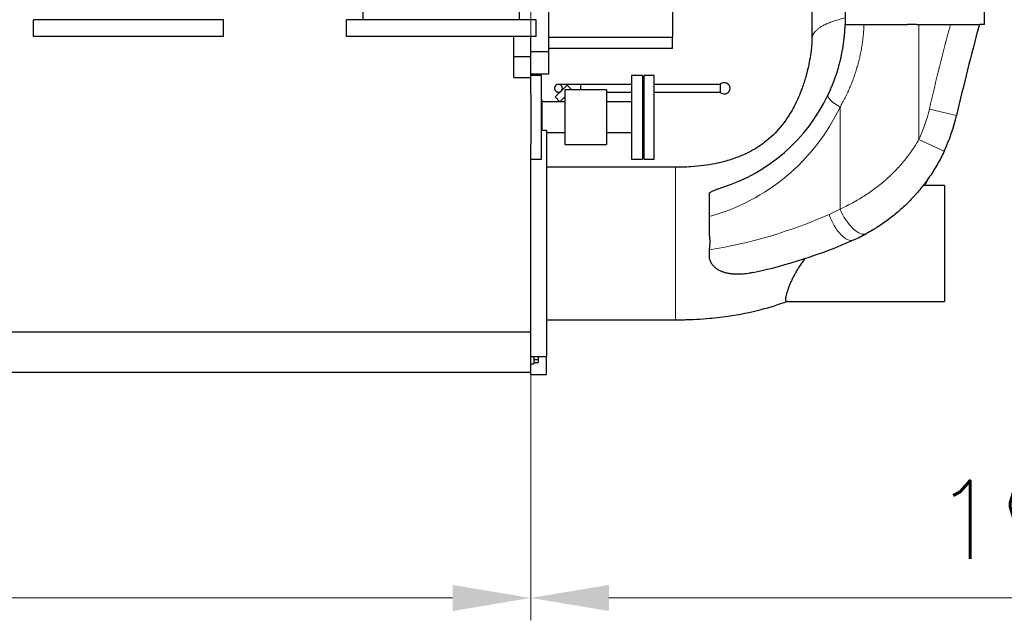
# Model space of a CAD drawing. Header units: inches. Extents: x 0 to 23760, y -13 to 16800.
# Tile 179 of 209: x 18844 to 20607, y 10676 to 11752. Entities that reach past the tile are written whole.
import ezdxf

# ---------------------------------------------------------------- set-up
doc = ezdxf.new("R2010")
doc.units = ezdxf.units.IN
doc.layers.add('254', color=7, linetype='Continuous', true_color=0xffffff)
doc.styles.add('latin_extended', font='simplex.shx')
doc.dimstyles.get("Standard").update_dxf_attribs({"dimtxt": 0.18, "dimasz": 0.18, "dimexe": 0.18, "dimexo": 0.0625, "dimgap": 0.09, "dimtad": 0, "dimtih": 1, "dimtoh": 1, "dimdec": 4, "dimzin": 0, "dimdsep": 46, "dimtxsty": 'Standard', "dimcen": 0.09, "dimadec": 0, "dimazin": 0, "dimtfac": 1, "dimtdec": 4, "dimtofl": 0, "dimtmove": 0, "dimatfit": 3, "dimfxl": 1, "dimtolj": 1, "dimtzin": 0, "dimarcsym": 0})

# ---------------------------------------------------------------- blocks, each defined once
blk = doc.blocks.new('_U11')
at = {"layer": '254', "color": 3, "linetype": 'Continuous', "lineweight": 13, "transparency": 16777216}
for p, q in [((19758.7, 12416), (19758.7, 10676.5)), ((15608.7, 12166), (15608.7, 10676.5)), ((15748.7, 10716.5), (19618.7, 10716.5))]:
    blk.add_line(p, q, dxfattribs=at)
at = {"layer": '254', "color": 3, "transparency": 16777216}
for points in [[(15748.7, 10739.8), (15748.7, 10693.1), (15608.7, 10716.5)], [(19618.7, 10693.1), (19618.7, 10739.8), (19758.7, 10716.5)]]:
    blk.add_solid(points, dxfattribs=at)
at = {"layer": 'Defpoints', "color": 0, "transparency": 16777216}
for p in [(19758.7, 12456), (15608.7, 12206), (19758.7, 10716.5)]:
    blk.add_point(p, dxfattribs=at)
at = {"layer": '254', "color": 2, "lineweight": 13, "transparency": 16777216, "insert": (17450.4, 10926.5), "char_height": 140, "attachment_point": 1, "style": 'latin_extended'}
blk.add_mtext('\\A1;4150', dxfattribs=at)
blk = doc.blocks.new('_U12')
at = {"layer": '254', "color": 3, "linetype": 'Continuous', "lineweight": 13, "transparency": 16777216}
for p, q in [((21666.7, 13714), (21666.7, 10676.5)), ((19758.7, 12416), (19758.7, 10676.5)), ((19898.7, 10716.5), (21526.7, 10716.5))]:
    blk.add_line(p, q, dxfattribs=at)
at = {"layer": '254', "color": 3, "transparency": 16777216}
for points in [[(19898.7, 10739.8), (19898.7, 10693.1), (19758.7, 10716.5)], [(21526.7, 10693.1), (21526.7, 10739.8), (21666.7, 10716.5)]]:
    blk.add_solid(points, dxfattribs=at)
at = {"layer": 'Defpoints', "color": 0, "transparency": 16777216}
for p in [(21666.7, 13754), (19758.7, 12456), (21666.7, 10716.5)]:
    blk.add_point(p, dxfattribs=at)
at = {"layer": '254', "color": 2, "lineweight": 13, "transparency": 16777216, "insert": (20479.4, 10926.5), "char_height": 140, "attachment_point": 1, "style": 'latin_extended'}
blk.add_mtext('\\A1;1908', dxfattribs=at)

msp = doc.modelspace()

# ---------------------------------------------------------------- linework, layer by layer
at = {"layer": '254', "color": 2, "linetype": 'Continuous', "lineweight": 25}
for p, q in [((19790.717, 11956.977), (19790.717, 11693.977)), ((20012.717, 11917.977), (20012.717, 11719.933)), ((19458.717, 11751.677), (19458.717, 11781.677)), ((19738.717, 11751.677), (19738.717, 11781.677)), ((20321.53, 11765.152), (20321.53, 11742.956)), ((20571.53, 11742.956), (20571.53, 11765.152)), ((19208.717, 11751.677), (18868.717, 11751.677)), ((18868.717, 11721.677), (18868.717, 11751.677)), ((19208.717, 11721.677), (19208.717, 11751.677)), ((19768.717, 11751.677), (19428.717, 11751.677)), ((19428.717, 11721.677), (19428.717, 11751.677)), ((19738.717, 11751.677), (19458.717, 11751.677)), ((19768.717, 11721.677), (19768.717, 11751.677)), ((20321.53, 11742.956), (20321.839, 11742.956)), ((20355.492, 11742.956), (20433.551, 11742.956)), ((20449.27, 11742.956), (20433.551, 11742.956)), ((20449.27, 11742.956), (20453.717, 11742.956)), ((20453.717, 11742.956), (20510.239, 11742.956)), ((20571.53, 11742.956), (20562.009, 11742.956)), ((19208.717, 11721.677), (18868.717, 11721.677)), ((19768.717, 11721.677), (19428.717, 11721.677)), ((19728.717, 11685.777), (19728.717, 11721.679)), ((19758.717, 11685.777), (19758.717, 11721.681)), ((20012.717, 11719.933), (19790.717, 11719.933)), ((20012.717, 11699.977), (20012.717, 11719.933)), ((19790.717, 11693.977), (19758.717, 11693.977)), ((20012.717, 11699.977), (19790.717, 11699.977)), ((19790.717, 11693.977), (19790.717, 11653.977)), ((19728.717, 11648.335), (19728.717, 11685.777)), ((19728.717, 11685.777), (19758.717, 11685.777)), ((19758.717, 11648.335), (19758.717, 11685.777)), ((19790.717, 11653.977), (19758.717, 11653.977)), ((19728.717, 11648.335), (19758.717, 11648.335)), ((19778.217, 11651.977), (19758.717, 11651.977)), ((19758.717, 11618.999), (19758.717, 11648.335)), ((19778.217, 11630.01), (19778.217, 11651.977)), ((19958.717, 11651.977), (19939.217, 11651.977)), ((19939.217, 11651.977), (19939.217, 11501.977)), ((19958.717, 11651.977), (19958.717, 11501.977)), ((19979.717, 11651.977), (19961.717, 11651.977)), ((19961.717, 11501.977), (19961.717, 11651.977)), ((19979.717, 11501.977), (19979.717, 11651.977)), ((20098.76, 11621.585), (20098.76, 11636.263)), ((19758.717, 11618.999), (19758.717, 11528.692)), ((19778.217, 11501.977), (19778.217, 11630.01)), ((19823.872, 11634.536), (19802.658, 11613.322)), ((19813.354, 11624.018), (19813.265, 11623.929)), ((19894.717, 11625.977), (19819.717, 11625.977)), ((19819.717, 11625.977), (19819.717, 11527.977)), ((19823.872, 11634.536), (19832.357, 11626.05)), ((19832.43, 11625.977), (19832.357, 11626.05)), ((19894.717, 11625.977), (19894.717, 11527.977)), ((19778.717, 11608.977), (19778.217, 11608.977)), ((19778.717, 11608.977), (19778.717, 11595.823)), ((19819.717, 11604.477), (19778.717, 11604.477)), ((19802.658, 11613.322), (19811.144, 11604.837)), ((19811.504, 11604.477), (19811.144, 11604.837)), ((19939.217, 11604.477), (19894.717, 11604.477)), ((19778.717, 11595.823), (19778.717, 11553.477)), ((19786.717, 11553.477), (19778.217, 11553.477)), ((19786.717, 11553.477), (19786.717, 11148.477)), ((19786.717, 11549.477), (19819.717, 11549.477)), ((19894.717, 11549.477), (19939.217, 11549.477)), ((19758.717, 11193.041), (19758.717, 11528.692)), ((19819.717, 11527.977), (19894.717, 11527.977)), ((19758.717, 11501.977), (19778.217, 11501.977)), ((19939.217, 11501.977), (19958.717, 11501.977)), ((19961.717, 11501.977), (19979.717, 11501.977)), ((20499.717, 11454.977), (20460.796, 11454.977)), ((20499.717, 11454.977), (20499.717, 11246.977)), ((20078.717, 11367.166), (20078.717, 11399.416)), ((20078.717, 11339.781), (20078.717, 11340.657)), ((20216.893, 11246.977), (20499.717, 11246.977)), ((15568.717, 11193.041), (19758.717, 11193.041)), ((19758.717, 11120.977), (19758.717, 11193.041)), ((19758.717, 11148.477), (19786.717, 11148.477)), ((19764.217, 11148.478), (19764.217, 11135.477)), ((19764.217, 11143.502), (19772.217, 11143.502)), ((19772.217, 11148.477), (19772.217, 11143.502)), ((19772.217, 11143.502), (19772.217, 11138.027)), ((19786.717, 11116.477), (19786.717, 11148.482)), ((19758.717, 11135.477), (19764.217, 11135.477)), ((19764.217, 11138.027), (19772.217, 11138.027)), ((15568.717, 11120.977), (19758.717, 11120.977)), ((19758.717, 11116.477), (19758.717, 11120.977)), ((19758.717, 11116.477), (19786.717, 11116.477))]:
    msp.add_line(p, q, dxfattribs=at)
at = {"layer": '254', "color": 110, "linetype": 'Continuous', "lineweight": 13}
for p, q in [((20453.717, 11742.956), (20453.717, 11537.44)), ((19832.357, 11626.05), (19832.284, 11625.977)), ((19819.717, 11613.411), (19811.144, 11604.837)), ((19778.717, 11595.823), (19778.217, 11595.823)), ((20312.54, 11412.693), (20312.54, 11595.021)), ((20521.223, 11580.458), (20472.519, 11591.768)), ((20498.993, 11516.225), (20453.717, 11537.44))]:
    msp.add_line(p, q, dxfattribs=at)
for centre, radius, start, end in [((25122.725, 10511.889), 4773.945, 165.056163, 166.926395), ((19981.26, 11753.472), 367.224, 285.390023, 334.438246), ((20205.366, 11653.806), 274.261, 334.894173, 346.926395), ((20181.837, 11653.806), 274.261, 293.890527, 298.461359), ((19943.457, 12191.98), 862.866, 279.01865, 293.890527)]:
    msp.add_arc(centre, radius, start, end, dxfattribs=at)
at = {"layer": '254', "color": 2, "linetype": 'Continuous', "lineweight": 25}
for centre, radius, start, end in [((25122.725, 10511.889), 4723.945, 164.894244, 166.926395), ((20105.553, 11628.924), 10, 0.056477, 132.789101), ((20105.553, 11628.924), 10, 227.210899, 270), ((20105.553, 11628.924), 10, 270, 0.056477), ((20004.789, 11753.472), 317.224, 287.613953, 334.438246), ((20205.366, 11653.806), 324.261, 334.894173, 346.926395), ((19966.987, 12191.98), 912.866, 281.969709, 293.890527), ((20205.366, 11653.806), 324.261, 293.890527, 298.461359)]:
    msp.add_arc(centre, radius, start, end, dxfattribs=at)
at = {"layer": '254', "color": 110, "linetype": 'Continuous', "lineweight": 13}
for centre, major_axis, ratio, start_param, end_param in [((20336.07, 11595.021), (-45.106, 21.574), 0.22426304, 0, 1.13235646), ((20336.07, 11412.693), (23.828, -43.957), 0.42452591, 4.48619885, 6.28318531), ((20316.439, 11403.044), (-20.25, 45.716), 0.43830234, 1.37903959, 3.14159265)]:
    msp.add_ellipse(centre, major_axis=major_axis, ratio=ratio, start_param=start_param, end_param=end_param, dxfattribs=at)
at = {"layer": '254', "color": 2, "linetype": 'Continuous', "lineweight": 25}
for points, degree, knots in [([(20262.217, 11833.512), (20262.217, 11816.46), (20262.217, 11788.535), (20262.217, 11757.771), (20262.217, 11741.732), (20262.216, 11733.41), (20262.217, 11725.374), (20262.217, 11719.662), (20262.217, 11717.107)], 3, [0, 0, 0, 0, 0.43945529, 0.71968137, 0.79286874, 0.85281234, 0.93413654, 1, 1, 1, 1]), ([(20290.964, 11616.595), (20292.122, 11619.017), (20293.25, 11621.455), (20295.445, 11626.359), (20296.511, 11628.825), (20298.582, 11633.787), (20299.586, 11636.283), (20301.532, 11641.302), (20302.474, 11643.825), (20304.294, 11648.9), (20306.051, 11654.003), (20308.497, 11661.739), (20310.749, 11669.556), (20312.807, 11677.454), (20314.667, 11685.431), (20316.327, 11693.488), (20317.299, 11698.913), (20317.863, 11702.32), (20317.974, 11703.003), (20318.137, 11704.027), (20318.19, 11704.369), (20318.297, 11705.053), (20318.56, 11706.762), (20318.809, 11708.474), (20319.38, 11712.587), (20319.725, 11715.334), (20320.111, 11718.775), (20320.186, 11719.463), (20320.331, 11720.841), (20320.402, 11721.53), (20320.607, 11723.598), (20320.734, 11724.978), (20321.089, 11729.119), (20321.491, 11734.646), (20321.747, 11740.184), (20321.839, 11742.956)], 3, [0, 0, 0, 0, 0.0625, 0.0625, 0.125, 0.125, 0.1875, 0.1875, 0.25, 0.25, 0.3125, 0.375, 0.4375, 0.5, 0.5625, 0.625, 0.6875, 0.6875, 0.703125, 0.703125, 0.7109375, 0.7109375, 0.71875, 0.75, 0.75, 0.8125, 0.8125, 0.828125, 0.828125, 0.84375, 0.84375, 0.875, 0.875, 0.9375, 1, 1, 1, 1]), ([(20321.839, 11742.956), (20321.839, 11742.956), (20321.89, 11742.956), (20322.089, 11742.956), (20322.238, 11742.956), (20322.634, 11742.956), (20322.88, 11742.956), (20323.47, 11742.956), (20323.813, 11742.956), (20324.305, 11742.956), (20324.407, 11742.956), (20324.564, 11742.956), (20324.617, 11742.956), (20324.725, 11742.956), (20324.998, 11742.956), (20325.289, 11742.956), (20326.02, 11742.956), (20326.551, 11742.956), (20327.699, 11742.956), (20328.316, 11742.956), (20329.637, 11742.956), (20330.341, 11742.956), (20331.462, 11742.956), (20331.847, 11742.956), (20332.342, 11742.956), (20332.441, 11742.956), (20332.642, 11742.956), (20332.743, 11742.956), (20333.048, 11742.956), (20333.254, 11742.956), (20334.292, 11742.956), (20335.157, 11742.956), (20336.952, 11742.956), (20338.812, 11742.956), (20340.804, 11742.956), (20342.862, 11742.956), (20343.924, 11742.956), (20345.157, 11742.956), (20345.295, 11742.956), (20345.571, 11742.956), (20345.985, 11742.956), (20346.961, 11742.956), (20347.809, 11742.956), (20349.522, 11742.956), (20350.686, 11742.956), (20353.056, 11742.956), (20354.263, 11742.956), (20355.492, 11742.956)], 3, [0, 0, 0, 0, 0.0625, 0.0625, 0.125, 0.125, 0.1875, 0.1875, 0.25, 0.25, 0.265625, 0.265625, 0.2734375, 0.2734375, 0.28125, 0.3125, 0.3125, 0.375, 0.375, 0.4375, 0.4375, 0.5, 0.5, 0.53125, 0.53125, 0.5390625, 0.5390625, 0.546875, 0.546875, 0.5625, 0.5625, 0.625, 0.625, 0.6875, 0.75, 0.75, 0.8125, 0.8125, 0.8203125, 0.8203125, 0.828125, 0.84375, 0.875, 0.875, 0.9375, 0.9375, 1, 1, 1, 1]), ([(20510.239, 11742.956), (20511.079, 11742.956), (20512.752, 11742.956), (20515.242, 11742.956), (20517.712, 11742.956), (20520.163, 11742.956), (20522.595, 11742.956), (20524.204, 11742.956), (20525.806, 11742.956), (20526.603, 11742.956), (20527.497, 11742.956), (20527.596, 11742.956), (20527.794, 11742.956), (20527.893, 11742.956), (20528.19, 11742.956), (20528.782, 11742.956), (20529.369, 11742.956), (20530.534, 11742.956), (20532.069, 11742.956), (20534.314, 11742.956), (20536.501, 11742.956), (20538.632, 11742.956), (20540.013, 11742.956), (20541.375, 11742.956), (20542.046, 11742.956), (20542.873, 11742.956), (20543.038, 11742.956), (20543.366, 11742.956), (20543.529, 11742.956), (20544.016, 11742.956), (20544.337, 11742.956), (20545.289, 11742.956), (20546.526, 11742.956), (20548.289, 11742.956), (20549.96, 11742.956), (20551.54, 11742.956), (20553.027, 11742.956), (20553.955, 11742.956), (20554.515, 11742.956), (20554.681, 11742.956), (20554.846, 11742.956), (20554.955, 11742.956), (20555.009, 11742.956), (20555.278, 11742.956), (20555.489, 11742.956), (20556.106, 11742.956), (20556.889, 11742.956), (20557.944, 11742.956), (20558.882, 11742.956), (20559.702, 11742.956), (20560.17, 11742.956), (20560.598, 11742.956), (20560.792, 11742.956), (20561.008, 11742.956), (20561.05, 11742.956), (20561.112, 11742.956), (20561.132, 11742.956), (20561.171, 11742.956), (20561.268, 11742.956), (20561.356, 11742.956), (20561.551, 11742.956), (20561.769, 11742.956), (20561.964, 11742.956), (20562.008, 11742.956), (20562.008, 11742.956)], 3, [0, 0, 0, 0, 0.0312635, 0.06252701, 0.09379051, 0.12505402, 0.15631752, 0.18758102, 0.18758102, 0.21884453, 0.21884453, 0.22275247, 0.22275247, 0.22666041, 0.22666041, 0.23447628, 0.25010803, 0.25010803, 0.28137154, 0.31263504, 0.34389855, 0.37516205, 0.40642555, 0.40642555, 0.43768906, 0.43768906, 0.44550493, 0.44550493, 0.45332081, 0.45332081, 0.46895256, 0.46895256, 0.50021607, 0.53147957, 0.56274307, 0.59400658, 0.62527008, 0.65653359, 0.65653359, 0.66434946, 0.6682574, 0.6682574, 0.67216534, 0.67216534, 0.68779709, 0.68779709, 0.7190606, 0.7503241, 0.7815876, 0.81285111, 0.84411461, 0.84411461, 0.87537812, 0.87537812, 0.88319399, 0.88319399, 0.88710193, 0.88710193, 0.89100987, 0.90664162, 0.90664162, 0.93790512, 0.96916863, 1, 1, 1, 1]), ([(20262.217, 11717.107), (20262.216, 11716.659), (20262.204, 11715.62), (20262.132, 11713.254), (20261.891, 11708.524), (20261.044, 11698.383), (20258.413, 11678.986), (20253.299, 11655.576), (20246.778, 11634.525), (20239.28, 11614.61), (20227.659, 11589.698), (20207.418, 11559.201), (20180.066, 11532.436), (20153.195, 11515.642), (20128.399, 11504.674), (20108.187, 11498.215), (20087.501, 11493.493), (20067.663, 11490.265), (20044.047, 11488.005), (20026.988, 11487.445), (20017.719, 11487.477)], 3, [0, 0, 0, 0, 0.00464862, 0.01043828, 0.02168497, 0.04621547, 0.09668118, 0.18385313, 0.24169727, 0.27554244, 0.35651228, 0.4644943, 0.57006287, 0.65940057, 0.70987212, 0.77790237, 0.82068766, 0.87090865, 0.93008551, 1, 1, 1, 1]), ([(19813.354, 11624.018), (19813.551, 11624.219), (19813.733, 11624.429), (19813.986, 11624.756), (19814.066, 11624.867), (19814.221, 11625.093), (19814.313, 11625.236), (19814.399, 11625.383), (19814.433, 11625.442), (19814.45, 11625.471), (19814.5, 11625.56), (19814.596, 11625.739), (19814.683, 11625.918), (19814.792, 11626.157), (19814.842, 11626.277), (19814.935, 11626.518), (19815, 11626.699), (19815.066, 11626.912), (19815.092, 11627.003), (19815.109, 11627.064), (19815.117, 11627.094), (19815.158, 11627.246), (19815.186, 11627.366), (19815.224, 11627.546), (19815.235, 11627.605), (19815.257, 11627.724), (19815.287, 11627.902), (19815.34, 11628.313), (19815.363, 11628.717), (19815.361, 11629.001), (19815.358, 11629.114), (19815.356, 11629.171), (19815.351, 11629.283), (19815.348, 11629.34), (19815.34, 11629.451), (19815.318, 11629.729), (19815.274, 11630.051), (19815.222, 11630.312), (19815.2, 11630.416), (19815.188, 11630.468), (19815.152, 11630.622), (19815.126, 11630.723), (19815.041, 11631.024), (19814.977, 11631.221), (19814.885, 11631.46), (19814.866, 11631.508), (19814.827, 11631.602), (19814.768, 11631.744), (19814.704, 11631.883), (19814.572, 11632.158), (19814.477, 11632.336), (19814.273, 11632.679), (19814.164, 11632.844), (19813.933, 11633.164), (19813.811, 11633.318), (19813.652, 11633.506), (19813.62, 11633.543), (19813.555, 11633.616), (19813.456, 11633.726), (19813.285, 11633.902), (19813.142, 11634.038), (19813.032, 11634.137), (19812.995, 11634.17), (19812.92, 11634.235), (19812.883, 11634.267), (19812.769, 11634.362), (19812.692, 11634.424), (19812.536, 11634.544), (19812.297, 11634.719), (19812.047, 11634.878), (19811.789, 11635.027), (19811.702, 11635.075), (19811.526, 11635.168), (19811.436, 11635.213), (19810.983, 11635.428), (19810.598, 11635.57), (19810.138, 11635.694), (19810.087, 11635.708), (19809.983, 11635.733), (19809.932, 11635.745), (19809.775, 11635.78), (19809.67, 11635.801), (19809.352, 11635.857), (19809.136, 11635.884), (19808.696, 11635.919), (19808.472, 11635.927), (19808.129, 11635.921), (19808.013, 11635.916), (19807.838, 11635.905), (19807.779, 11635.9), (19807.661, 11635.889), (19807.484, 11635.871), (19807.307, 11635.845), (19807.069, 11635.805), (19806.95, 11635.781), (19806.591, 11635.701), (19806.351, 11635.634), (19806.048, 11635.532), (19805.957, 11635.499), (19805.866, 11635.465), (19805.805, 11635.441), (19805.775, 11635.429), (19805.684, 11635.392), (19805.623, 11635.367), (19805.503, 11635.314), (19805.443, 11635.287), (19805.143, 11635.147), (19804.907, 11635.021), (19804.618, 11634.842), (19804.561, 11634.805), (19804.446, 11634.729), (19804.389, 11634.69), (19804.276, 11634.61), (19804.219, 11634.569), (19804.108, 11634.486), (19803.942, 11634.358), (19803.784, 11634.224), (19803.629, 11634.084), (19803.579, 11634.037), (19803.479, 11633.941), (19803.43, 11633.891), (19803.284, 11633.743), (19803.189, 11633.641), (19803.051, 11633.484), (19803.005, 11633.431), (19802.938, 11633.35), (19802.916, 11633.323), (19802.872, 11633.268), (19802.676, 11633.022), (19802.501, 11632.769), (19802.329, 11632.478), (19802.296, 11632.42), (19802.23, 11632.303), (19802.167, 11632.185), (19802.091, 11632.036), (19802.047, 11631.946), (19802.018, 11631.886), (19802.004, 11631.856), (19801.935, 11631.705), (19801.884, 11631.585), (19801.791, 11631.344), (19801.748, 11631.224), (19801.67, 11630.984), (19801.634, 11630.863), (19801.585, 11630.683), (19801.569, 11630.623), (19801.54, 11630.502), (19801.526, 11630.442), (19801.507, 11630.352), (19801.501, 11630.322), (19801.489, 11630.262), (19801.471, 11630.172), (19801.456, 11630.083), (19801.428, 11629.905), (19801.413, 11629.788), (19801.388, 11629.555), (19801.379, 11629.439), (19801.369, 11629.267), (19801.366, 11629.21), (19801.362, 11629.096), (19801.361, 11629.039), (19801.358, 11628.756), (19801.368, 11628.533), (19801.392, 11628.258), (19801.397, 11628.203), (19801.41, 11628.094), (19801.416, 11628.04), (19801.438, 11627.877), (19801.455, 11627.77), (19801.513, 11627.454), (19801.561, 11627.249), (19801.644, 11626.949), (19801.674, 11626.85), (19801.738, 11626.654), (19801.772, 11626.558), (19801.879, 11626.272), (19802.037, 11625.9), (19802.226, 11625.546), (19802.353, 11625.331), (19802.379, 11625.288), (19802.431, 11625.203), (19802.511, 11625.077), (19802.705, 11624.79), (19802.946, 11624.48), (19803.139, 11624.26), (19803.272, 11624.117), (19803.339, 11624.046), (19803.546, 11623.839), (19803.69, 11623.706), (19803.914, 11623.516), (19804.028, 11623.423), (19804.146, 11623.334), (19804.226, 11623.275), (19804.266, 11623.246), (19804.388, 11623.16), (19804.47, 11623.104), (19804.636, 11622.997), (19804.72, 11622.945), (19804.977, 11622.793), (19805.152, 11622.699), (19805.422, 11622.569), (19805.513, 11622.528), (19805.698, 11622.449), (19805.792, 11622.412), (19806.076, 11622.304), (19806.27, 11622.24), (19806.569, 11622.155), (19806.671, 11622.129), (19806.876, 11622.082), (19806.98, 11622.061), (19807.191, 11622.023), (19807.298, 11622.006), (19807.46, 11621.983), (19807.515, 11621.977), (19807.624, 11621.964), (19807.898, 11621.935), (19808.177, 11621.922), (19808.63, 11621.926), (19808.86, 11621.939), (19809.153, 11621.97), (19809.211, 11621.977), (19809.329, 11621.992), (19809.388, 11622), (19809.507, 11622.018), (19809.567, 11622.028), (19809.686, 11622.05), (19809.746, 11622.062), (19810.046, 11622.125), (19810.286, 11622.189), (19810.586, 11622.286), (19810.646, 11622.307), (19810.766, 11622.349), (19810.946, 11622.416), (19811.185, 11622.517), (19811.365, 11622.602), (19811.455, 11622.646), (19811.485, 11622.661), (19811.545, 11622.691), (19811.575, 11622.706), (19811.664, 11622.752), (19811.723, 11622.784), (19811.84, 11622.85), (19812.132, 11623.018), (19812.47, 11623.248), (19812.768, 11623.486), (19812.849, 11623.553), (19812.903, 11623.598), (19812.929, 11623.621), (19813.062, 11623.735), (19813.165, 11623.831), (19813.265, 11623.929)], 3, [0, 0, 0, 0, 0.015625, 0.015625, 0.0234375, 0.0234375, 0.03125, 0.03320312, 0.03320312, 0.03515625, 0.03515625, 0.0390625, 0.046875, 0.046875, 0.0546875, 0.0546875, 0.0625, 0.06640625, 0.06835937, 0.06835937, 0.0703125, 0.0703125, 0.078125, 0.078125, 0.08203125, 0.08203125, 0.0859375, 0.09375, 0.109375, 0.11328125, 0.11328125, 0.1171875, 0.1171875, 0.12109375, 0.12109375, 0.125, 0.140625, 0.14453125, 0.14453125, 0.1484375, 0.1484375, 0.15625, 0.15625, 0.171875, 0.171875, 0.17578125, 0.17578125, 0.1796875, 0.1875, 0.1875, 0.203125, 0.203125, 0.21875, 0.21875, 0.234375, 0.234375, 0.23828125, 0.23828125, 0.2421875, 0.25, 0.2578125, 0.2578125, 0.26171875, 0.26171875, 0.265625, 0.265625, 0.2734375, 0.2734375, 0.28125, 0.296875, 0.296875, 0.3046875, 0.3046875, 0.3125, 0.3125, 0.34375, 0.34375, 0.34765625, 0.34765625, 0.3515625, 0.3515625, 0.359375, 0.359375, 0.375, 0.375, 0.390625, 0.390625, 0.3984375, 0.3984375, 0.40234375, 0.40234375, 0.40625, 0.4140625, 0.4140625, 0.421875, 0.421875, 0.4375, 0.4375, 0.44140625, 0.44335938, 0.44335938, 0.4453125, 0.4453125, 0.44921875, 0.44921875, 0.453125, 0.453125, 0.46875, 0.46875, 0.47265625, 0.47265625, 0.4765625, 0.4765625, 0.48046875, 0.48046875, 0.484375, 0.4921875, 0.4921875, 0.49609375, 0.49609375, 0.5, 0.5, 0.5078125, 0.5078125, 0.51171875, 0.51171875, 0.51367187, 0.51367187, 0.515625, 0.53125, 0.53125, 0.53515625, 0.53515625, 0.5390625, 0.54296875, 0.54492187, 0.54492187, 0.546875, 0.546875, 0.5546875, 0.5546875, 0.5625, 0.5625, 0.5703125, 0.5703125, 0.57421875, 0.57421875, 0.578125, 0.578125, 0.58007812, 0.58007812, 0.58203125, 0.5859375, 0.5859375, 0.59375, 0.59375, 0.6015625, 0.6015625, 0.60546875, 0.60546875, 0.609375, 0.609375, 0.625, 0.625, 0.62890625, 0.62890625, 0.6328125, 0.6328125, 0.640625, 0.640625, 0.65625, 0.65625, 0.6640625, 0.6640625, 0.671875, 0.671875, 0.6875, 0.703125, 0.703125, 0.70703125, 0.70703125, 0.7109375, 0.71875, 0.734375, 0.7421875, 0.7421875, 0.75, 0.75, 0.765625, 0.765625, 0.7734375, 0.77734375, 0.77734375, 0.78125, 0.78125, 0.7890625, 0.7890625, 0.796875, 0.796875, 0.8125, 0.8125, 0.8203125, 0.8203125, 0.828125, 0.828125, 0.84375, 0.84375, 0.8515625, 0.8515625, 0.859375, 0.859375, 0.8671875, 0.8671875, 0.87109375, 0.87109375, 0.875, 0.890625, 0.890625, 0.90625, 0.90625, 0.91015625, 0.91015625, 0.9140625, 0.9140625, 0.91796875, 0.91796875, 0.921875, 0.921875, 0.9375, 0.9375, 0.94140625, 0.94140625, 0.9453125, 0.953125, 0.95703125, 0.95703125, 0.95898438, 0.95898438, 0.9609375, 0.9609375, 0.96484375, 0.96484375, 0.96875, 0.984375, 0.98828125, 0.99023438, 0.99023438, 0.9921875, 0.9921875, 1, 1, 1, 1]), ([(19848.36, 11635.924), (19843.145, 11635.924), (19835.63, 11635.924), (19826.266, 11635.924), (19819.875, 11635.924), (19814.705, 11635.924), (19809.819, 11635.924), (19808.401, 11635.924), (19808.359, 11635.924)], 3, [0, 0, 0, 0, 0.23956488, 0.36855097, 0.49987284, 0.63148642, 0.76050547, 1, 1, 1, 1]), ([(19939.22, 11635.924), (19928.766, 11635.924), (19898.479, 11635.924), (19868.192, 11635.924), (19848.36, 11635.924)], 3, [0, 0, 0, 0, 0.34519177, 1, 1, 1, 1]), ([(19848.36, 11625.705), (19848.36, 11625.898), (19848.36, 11626.853), (19848.36, 11628.432), (19848.36, 11629.831), (19848.36, 11631.005), (19848.36, 11632.057), (19848.36, 11633.012), (19848.36, 11633.977), (19848.36, 11634.851), (19848.36, 11635.544), (19848.36, 11635.923), (19848.36, 11635.924), (19848.36, 11635.924)], 2, [0, 0, 0, 0.02752937, 0.1311431, 0.23475683, 0.32170541, 0.40865399, 0.49874239, 0.5951104, 0.69147841, 0.7926769, 0.89629063, 0.99990436, 1, 1, 1]), ([(20098.76, 11635.924), (20085.558, 11635.924), (20061.729, 11635.924), (20029.849, 11635.924), (20005.285, 11635.924), (19989.432, 11635.924), (19981.63, 11635.924), (19979.715, 11635.924)], 3, [0, 0, 0, 0, 0.33271295, 0.60050629, 0.80338004, 0.95174278, 1, 1, 1, 1]), ([(20098.76, 11621.924), (20098.76, 11621.925), (20098.76, 11622.09), (20098.76, 11622.475), (20098.76, 11623.136), (20098.76, 11624.108), (20098.76, 11625.362), (20098.76, 11626.853), (20098.76, 11628.432), (20098.76, 11629.831), (20098.76, 11631.005), (20098.76, 11632.057), (20098.76, 11633.012), (20098.76, 11633.977), (20098.76, 11634.851), (20098.76, 11635.544), (20098.76, 11635.843), (20098.76, 11635.89)], 2, [0, 0, 0, 0.05849441, 0.11698882, 0.17759554, 0.24242684, 0.30725815, 0.37533915, 0.44504499, 0.51475083, 0.57324524, 0.63173965, 0.69234636, 0.75717767, 0.82200898, 0.89008997, 0.95979582, 1, 1, 1]), ([(19808.352, 11621.924), (19808.395, 11621.924), (19809.33, 11621.924), (19811.213, 11621.924), (19811.24, 11621.924)], 3, [0, 0, 0, 0, 0.98576448, 1, 1, 1, 1]), ([(19894.72, 11621.924), (19903.096, 11621.924), (19917.929, 11621.924), (19932.763, 11621.924), (19939.22, 11621.924)], 3, [0, 0, 0, 0, 0.56467425, 1, 1, 1, 1]), ([(19958.72, 11621.924), (19959.701, 11621.924), (19960.7, 11621.924), (19961.699, 11621.924), (19961.717, 11621.924)], 3, [0, 0, 0, 0, 0.98130246, 1, 1, 1, 1]), ([(19979.715, 11621.924), (19984.331, 11621.924), (20004.181, 11621.924), (20043.863, 11621.924), (20078.928, 11621.924), (20098.76, 11621.924)], 3, [0, 0, 0, 0, 0.11634232, 0.50022639, 1, 1, 1, 1]), ([(20498.993, 11516.225), (20497.126, 11512.241), (20495.184, 11508.307), (20491.153, 11500.54), (20489.064, 11496.707), (20484.739, 11489.14), (20482.504, 11485.405), (20477.89, 11478.036), (20475.51, 11474.401), (20470.608, 11467.229), (20468.085, 11463.692), (20462.895, 11456.719), (20460.228, 11453.282), (20454.749, 11446.508), (20451.938, 11443.172), (20448.333, 11439.065), (20447.244, 11437.838), (20446.145, 11436.617), (20445.594, 11436.009), (20445.41, 11435.806), (20445.042, 11435.401), (20443.383, 11433.582), (20441.708, 11431.787), (20437.205, 11427.058), (20434.155, 11423.981), (20427.96, 11417.975), (20424.815, 11415.047), (20418.437, 11409.339), (20415.204, 11406.558), (20408.651, 11401.143), (20405.331, 11398.508), (20398.611, 11393.384), (20395.21, 11390.895), (20388.33, 11386.061), (20384.851, 11383.717), (20379.576, 11380.309), (20377.808, 11379.191), (20375.143, 11377.542), (20374.253, 11376.996), (20373.137, 11376.32), (20372.913, 11376.185), (20372.466, 11375.916), (20371.796, 11375.513), (20367.547, 11372.981), (20363.503, 11370.69), (20359.898, 11368.736)], 3, [0, 0, 0, 0, 0.0625, 0.0625, 0.125, 0.125, 0.1875, 0.1875, 0.25, 0.25, 0.3125, 0.3125, 0.375, 0.375, 0.4375, 0.4375, 0.453125, 0.4609375, 0.4609375, 0.46484375, 0.46484375, 0.46875, 0.5, 0.5, 0.5625, 0.5625, 0.625, 0.625, 0.6875, 0.6875, 0.75, 0.75, 0.8125, 0.8125, 0.875, 0.875, 0.90625, 0.90625, 0.921875, 0.921875, 0.92578125, 0.92578125, 0.9296875, 0.9375, 1, 1, 1, 1]), ([(20017.719, 11487.477), (19998.468, 11487.477), (19959.967, 11487.477), (19882.967, 11487.477), (19825.217, 11487.477), (19786.717, 11487.477)], 3, [0, 0, 0, 0, 0.2500088, 0.50000587, 1, 1, 1, 1]), ([(20078.717, 11441.691), (20079.558, 11442.199), (20080.413, 11442.688), (20082.144, 11443.629), (20083.021, 11444.082), (20084.795, 11444.959), (20085.692, 11445.382), (20087.505, 11446.202), (20088.421, 11446.598), (20090.269, 11447.368), (20091.201, 11447.741), (20093.08, 11448.466), (20094.027, 11448.819), (20095.935, 11449.505), (20096.896, 11449.84), (20098.83, 11450.492), (20099.803, 11450.81), (20100.782, 11451.121)], 3, [0, 0, 0, 0, 0.125, 0.125, 0.25, 0.25, 0.375, 0.375, 0.5, 0.5, 0.625, 0.625, 0.75, 0.75, 0.875, 0.875, 1, 1, 1, 1]), ([(20078.717, 11399.416), (20078.717, 11400.59), (20078.717, 11402.922), (20078.717, 11405.226), (20078.717, 11407.515), (20078.717, 11408.652), (20078.717, 11410.911), (20078.717, 11412.034), (20078.717, 11413.427), (20078.717, 11413.705), (20078.717, 11414.26), (20078.717, 11415.088), (20078.717, 11415.903), (20078.717, 11417.517), (20078.717, 11418.569), (20078.717, 11420.629), (20078.717, 11421.636), (20078.717, 11423.605), (20078.717, 11424.567), (20078.717, 11425.975), (20078.717, 11426.439), (20078.717, 11427.354), (20078.717, 11427.803), (20078.717, 11429.124), (20078.717, 11429.969), (20078.717, 11431.592), (20078.717, 11432.37), (20078.717, 11433.86), (20078.717, 11434.573), (20078.717, 11435.592), (20078.717, 11435.924), (20078.717, 11436.328), (20078.717, 11436.409), (20078.717, 11436.569), (20078.717, 11436.648), (20078.717, 11436.884), (20078.717, 11437.039), (20078.717, 11437.802), (20078.717, 11438.374), (20078.717, 11439.445), (20078.717, 11439.944), (20078.717, 11440.87), (20078.717, 11441.298), (20078.717, 11441.691)], 3, [0, 0, 0, 0, 0.0625, 0.125, 0.125, 0.1875, 0.1875, 0.25, 0.25, 0.265625, 0.265625, 0.28125, 0.3125, 0.3125, 0.375, 0.375, 0.4375, 0.4375, 0.5, 0.5, 0.53125, 0.53125, 0.5625, 0.5625, 0.625, 0.625, 0.6875, 0.6875, 0.75, 0.75, 0.78125, 0.78125, 0.7890625, 0.7890625, 0.796875, 0.796875, 0.8125, 0.8125, 0.875, 0.875, 0.9375, 0.9375, 1, 1, 1, 1]), ([(20078.717, 11367.166), (20078.717, 11368.861), (20078.717, 11370.557), (20078.717, 11373.101), (20078.717, 11373.949), (20078.717, 11375.009), (20078.717, 11375.221), (20078.717, 11375.645), (20078.717, 11376.28), (20078.717, 11378.605), (20078.717, 11382.381), (20078.717, 11387.354), (20078.717, 11391.552), (20078.717, 11394.087), (20078.717, 11394.997)], 3, [0, 0, 0, 0, 0.1797672, 0.1797672, 0.2696508, 0.2696508, 0.2921217, 0.2921217, 0.3145926, 0.3595344, 0.5393016, 0.71906881, 0.89883601, 1, 1, 1, 1]), ([(20078.717, 11340.657), (20079.09, 11342.866), (20079.654, 11347.285), (20079.848, 11351.703), (20079.855, 11356.121), (20079.764, 11358.33), (20079.388, 11362.748), (20079.103, 11364.957), (20078.717, 11367.166)], 3, [0, 0, 0, 0, 0.25, 0.5, 0.5, 0.75, 0.75, 1, 1, 1, 1]), ([(20078.717, 11325), (20078.717, 11326.292), (20078.717, 11327.59), (20078.717, 11329.221), (20078.717, 11329.548), (20078.717, 11330.201), (20078.717, 11331.181), (20078.717, 11332.161), (20078.717, 11334.386), (20078.717, 11335.958), (20078.717, 11337.53)], 3, [0, 0, 0, 0, 0.31223168, 0.31223168, 0.39028959, 0.39028959, 0.46834751, 0.62446335, 0.62446335, 1, 1, 1, 1]), ([(20156.31, 11298.962), (20154.426, 11298.563), (20152.541, 11298.199), (20148.768, 11297.547), (20146.881, 11297.258), (20143.103, 11296.759), (20141.213, 11296.549), (20137.43, 11296.213), (20135.537, 11296.087), (20132.695, 11295.968), (20131.748, 11295.94), (20129.852, 11295.908), (20128.904, 11295.904), (20127.006, 11295.922), (20126.057, 11295.944), (20124.158, 11296.015), (20123.209, 11296.064), (20121.783, 11296.16), (20121.07, 11296.213), (20120.357, 11296.276), (20120, 11296.308), (20119.881, 11296.319), (20119.644, 11296.342), (20118.575, 11296.446), (20117.512, 11296.569), (20115.63, 11296.821), (20114.694, 11296.963), (20112.831, 11297.282), (20111.904, 11297.459), (20110.061, 11297.849), (20109.144, 11298.062), (20107.321, 11298.529), (20106.415, 11298.782), (20104.614, 11299.332), (20103.72, 11299.628), (20102.721, 11299.988), (20102.61, 11300.028), (20102.388, 11300.11), (20102.057, 11300.233), (20101.288, 11300.527), (20100.636, 11300.791), (20099.343, 11301.337), (20098.495, 11301.724), (20096.827, 11302.545), (20096.008, 11302.979), (20094.4, 11303.9), (20093.612, 11304.386), (20092.068, 11305.414), (20091.312, 11305.957), (20090.39, 11306.673), (20090.207, 11306.818), (20089.934, 11307.038), (20089.843, 11307.112), (20089.663, 11307.261), (20089.214, 11307.635), (20088.776, 11308.018), (20087.745, 11308.956), (20087.087, 11309.606), (20085.826, 11310.958), (20085.225, 11311.66), (20084.083, 11313.118), (20083.542, 11313.874), (20082.905, 11314.855), (20082.78, 11315.053), (20082.594, 11315.352), (20082.533, 11315.453), (20082.412, 11315.654), (20082.112, 11316.159), (20081.827, 11316.671), (20081.172, 11317.912), (20080.775, 11318.757), (20080.056, 11320.481), (20079.735, 11321.36), (20079.169, 11323.154), (20078.923, 11324.068), (20078.717, 11325)], 3, [0, 0, 0, 0, 0.0625, 0.0625, 0.125, 0.125, 0.1875, 0.1875, 0.25, 0.25, 0.28125, 0.28125, 0.3125, 0.3125, 0.34375, 0.34375, 0.375, 0.375, 0.390625, 0.3984375, 0.3984375, 0.40234375, 0.40234375, 0.40625, 0.4375, 0.4375, 0.46875, 0.46875, 0.5, 0.5, 0.53125, 0.53125, 0.5625, 0.5625, 0.59375, 0.59375, 0.59765625, 0.59765625, 0.6015625, 0.609375, 0.625, 0.625, 0.65625, 0.65625, 0.6875, 0.6875, 0.71875, 0.71875, 0.75, 0.75, 0.7578125, 0.7578125, 0.76171875, 0.76171875, 0.765625, 0.78125, 0.78125, 0.8125, 0.8125, 0.84375, 0.84375, 0.875, 0.875, 0.8828125, 0.8828125, 0.88671875, 0.88671875, 0.890625, 0.90625, 0.90625, 0.9375, 0.9375, 0.96875, 0.96875, 1, 1, 1, 1]), ([(20249.729, 11324.004), (20249.299, 11323.446), (20248.872, 11322.885), (20248.235, 11322.042), (20248.024, 11321.76), (20247.603, 11321.197), (20246.557, 11319.789), (20245.536, 11318.379), (20243.134, 11314.996), (20241.597, 11312.74), (20238.65, 11308.233), (20237.239, 11305.982), (20235.214, 11302.617), (20234.555, 11301.496), (20233.266, 11299.261), (20232.636, 11298.145), (20231.715, 11296.476), (20231.259, 11295.643), (20230.812, 11294.811), (20230.516, 11294.257), (20230.369, 11293.981), (20229.638, 11292.598), (20228.507, 11290.411), (20227.45, 11288.273), (20226.428, 11286.162), (20225.935, 11285.12), (20224.983, 11283.062), (20224.066, 11281.031), (20223.214, 11279.055), (20222.395, 11277.109), (20222.002, 11276.151), (20221.247, 11274.264), (20220.885, 11273.336), (20220.192, 11271.511), (20219.861, 11270.615), (20219.467, 11269.515), (20219.35, 11269.186), (20219.235, 11268.86), (20219.159, 11268.643), (20219.121, 11268.535), (20218.934, 11267.996), (20218.788, 11267.571), (20218.365, 11266.315), (20217.835, 11264.688), (20217.14, 11262.392), (20216.542, 11260.242), (20216.039, 11258.238), (20215.765, 11257), (20215.522, 11255.813), (20215.416, 11255.244), (20215.279, 11254.429), (20215.238, 11254.164), (20215.162, 11253.646), (20215.129, 11253.394), (20215.039, 11252.657), (20214.995, 11252.195), (20214.939, 11251.332), (20214.915, 11250.528), (20214.971, 11249.497), (20215.119, 11248.641), (20215.359, 11247.958), (20215.694, 11247.449), (20215.982, 11247.227), (20216.182, 11247.125), (20216.223, 11247.106), (20216.307, 11247.073), (20216.351, 11247.058), (20216.483, 11247.019), (20216.622, 11246.991), (20216.782, 11246.98), (20216.851, 11246.978), (20216.871, 11246.977), (20216.883, 11246.977), (20216.888, 11246.977), (20216.894, 11246.977)], 3, [0, 0, 0, 0, 0.01498262, 0.01498262, 0.02247393, 0.02247393, 0.02996524, 0.05993048, 0.05993048, 0.11986096, 0.11986096, 0.17979144, 0.17979144, 0.20975668, 0.20975668, 0.23972192, 0.23972192, 0.25470454, 0.26219585, 0.26219585, 0.26968716, 0.26968716, 0.2996524, 0.32961764, 0.32961764, 0.35958288, 0.35958288, 0.38954812, 0.41951336, 0.41951336, 0.4494786, 0.4494786, 0.47944385, 0.47944385, 0.50940909, 0.50940909, 0.5169004, 0.52064605, 0.52064605, 0.52439171, 0.52439171, 0.53937433, 0.53937433, 0.56933957, 0.59930481, 0.62927005, 0.65923529, 0.68920053, 0.68920053, 0.71916577, 0.71916577, 0.73414839, 0.73414839, 0.74913101, 0.74913101, 0.77909625, 0.77909625, 0.80906149, 0.83902673, 0.86899197, 0.89895721, 0.92892245, 0.95888769, 0.95888769, 0.966379, 0.966379, 0.97387031, 0.97387031, 0.98885293, 0.99634424, 0.99821707, 0.99915348, 0.99915348, 1, 1, 1, 1]), ([(20017.726, 11214.477), (20021.371, 11214.477), (20028.576, 11214.532), (20039.256, 11214.773), (20054.155, 11215.338), (20078.464, 11216.864), (20119.27, 11221.45), (20168.082, 11230.932), (20202.868, 11241.971), (20218.281, 11247.674)], 3, [0, 0, 0, 0, 0.05348519, 0.10574014, 0.15675412, 0.27227409, 0.46306009, 0.75920534, 1, 1, 1, 1]), ([(19786.717, 11214.477), (19825.217, 11214.477), (19873.342, 11214.477), (19931.092, 11214.477), (19959.966, 11214.477), (19988.845, 11214.477), (20008.098, 11214.477), (20017.726, 11214.477)], 3, [0, 0, 0, 0, 0.49997969, 0.62497462, 0.74996954, 0.87496446, 1, 1, 1, 1])]:
    msp.add_open_spline(points, degree=degree, knots=knots, dxfattribs=at)
at = {"layer": '254', "color": 110, "linetype": 'Continuous', "lineweight": 13}
for points, weights in [([(20262.216, 11717.204), (20262.19, 11727.285), (20271.171, 11738.778), (20293.385, 11748.415), (20321.313, 11754.842)], [1.0158639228, 1.01145424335, 0.991678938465, 0.991391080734, 0.998729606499]), ([(20017.719, 11487.477), (20017.719, 11487.526), (20017.72, 11470.268), (20017.721, 11431.824), (20017.722, 11396.656)], [1.00589161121, 0.99296660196, 0.981842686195, 1.01661171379, 1.01661171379])]:
    msp.add_rational_spline(points, weights, degree=4, dxfattribs=at)
for points, knots in [([(20355.492, 11742.956), (20355.379, 11739.665), (20355.047, 11733.092), (20354.503, 11726.536), (20354.017, 11721.627), (20353.842, 11719.992), (20353.606, 11717.949), (20353.558, 11717.54), (20353.461, 11716.723), (20353.411, 11716.315), (20353.26, 11715.091), (20353.157, 11714.277), (20352.621, 11710.208), (20352.143, 11706.969), (20351.086, 11700.524), (20349.929, 11694.111), (20347.902, 11684.588), (20345.587, 11675.16), (20342.989, 11665.827), (20340.111, 11656.589), (20338.008, 11650.494), (20335.814, 11644.43), (20334.672, 11641.414), (20332.296, 11635.414), (20331.063, 11632.43), (20329.147, 11627.978), (20328.497, 11626.498), (20327.67, 11624.653), (20327.504, 11624.284), (20327.171, 11623.548), (20326.669, 11622.444), (20324.808, 11618.411), (20323.056, 11614.788), (20320.178, 11609.046), (20318.701, 11606.202), (20315.675, 11600.571), (20314.125, 11597.782), (20312.54, 11595.021)], [0, 0, 0, 0, 0.0625, 0.125, 0.125, 0.15625, 0.15625, 0.1640625, 0.1640625, 0.171875, 0.171875, 0.1875, 0.1875, 0.25, 0.25, 0.3125, 0.375, 0.4375, 0.5, 0.5625, 0.625, 0.625, 0.6875, 0.6875, 0.75, 0.75, 0.78125, 0.78125, 0.7890625, 0.7890625, 0.796875, 0.8125, 0.875, 0.875, 0.9375, 0.9375, 1, 1, 1, 1]), ([(20312.54, 11412.693), (20315.932, 11414.225), (20319.331, 11415.824), (20323.586, 11417.913), (20324.437, 11418.335), (20325.714, 11418.975), (20326.14, 11419.19), (20326.991, 11419.621), (20329.118, 11420.702), (20331.238, 11421.809), (20336.314, 11424.512), (20339.68, 11426.378), (20346.374, 11430.24), (20349.701, 11432.236), (20356.311, 11436.361), (20359.593, 11438.491), (20366.108, 11442.889), (20369.34, 11445.156), (20375.749, 11449.834), (20378.925, 11452.244), (20385.217, 11457.213), (20388.332, 11459.77), (20392.953, 11463.722), (20394.484, 11465.059), (20396.769, 11467.093), (20397.908, 11468.118), (20399.041, 11469.153), (20399.607, 11469.673), (20399.796, 11469.847), (20400.172, 11470.194), (20403.367, 11473.151), (20406.49, 11476.17), (20412.238, 11481.965), (20415.047, 11484.918), (20420.533, 11490.937), (20423.209, 11494.003), (20428.426, 11500.249), (20430.967, 11503.43), (20435.908, 11509.907), (20438.309, 11513.204), (20442.966, 11519.919), (20445.222, 11523.336), (20449.584, 11530.294), (20451.69, 11533.834), (20453.717, 11537.44)], [0, 0, 0, 0, 0.0625, 0.0625, 0.078125, 0.078125, 0.0859375, 0.0859375, 0.09375, 0.125, 0.125, 0.1875, 0.1875, 0.25, 0.25, 0.3125, 0.3125, 0.375, 0.375, 0.4375, 0.4375, 0.5, 0.5, 0.53125, 0.53125, 0.546875, 0.5546875, 0.5546875, 0.55859375, 0.55859375, 0.5625, 0.625, 0.625, 0.6875, 0.6875, 0.75, 0.75, 0.8125, 0.8125, 0.875, 0.875, 0.9375, 0.9375, 1, 1, 1, 1])]:
    msp.add_open_spline(points, degree=3, knots=knots, dxfattribs=at)
at = {"layer": '254', "color": 2, "linetype": 'Continuous', "lineweight": 25}
for points, degree in [([(19961.717, 11635.924), (19960.718, 11635.924), (19959.719, 11635.924), (19958.72, 11635.924)], 3), ([(20464.168, 11454.767), (20468.013, 11461.539), (20471.225, 11468.668)], 2), ([(20078.717, 11337.526), (20078.717, 11338.275), (20078.717, 11339.026), (20078.717, 11339.781)], 3)]:
    msp.add_open_spline(points, degree=degree, dxfattribs=at)
at = {"layer": '254', "color": 110, "linetype": 'Continuous', "lineweight": 13}
msp.add_rational_spline([(20017.722, 11396.656), (20017.723, 11351.178), (20017.725, 11282.689), (20017.726, 11238.497), (20017.726, 11218.685), (20017.726, 11215.944), (20017.726, 11214.49), (20017.726, 11214.477)], [1.01661171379, 1.01661171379, 0.958470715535, 1.01661171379, 1.01661171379, 1.01362236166, 1.00967716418, 1.00588743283], degree=4, knots=[0, 0, 0, 0, 0, 0.81516201, 0.81516201, 0.81516201, 1, 1, 1, 1, 1], dxfattribs=at)

# ---------------------------------------------------------------- dimensions: what is measured, and where the dimension line sits
at = {"layer": '254', "color": 2, "linetype": 'Continuous', "lineweight": 13}
for base, p1, p2, override, picture, middle in [((21666.697, 10716.477), (19758.717, 12455.977), (21666.697, 13753.977), {"dimscale": 40, "dimtxt": 3.5, "dimasz": 3.5, "dimexe": 1, "dimexo": 1, "dimgap": 1.75, "dimtad": 1, "dimtih": 1, "dimtoh": 0, "dimdec": 0, "dimlfac": 1, "dimzin": 8, "dimdsep": 46, "dimlunit": 2, "dimtxsty": 'latin_extended', "dimsah": 1, "dimse1": 0, "dimse2": 0, "dimsd1": 0, "dimsd2": 0, "dimclrd": 3, "dimclre": 3, "dimclrt": 2, "dimtol": 0, "dimtm": -0.1, "dimtfac": 0.714286, "dimtdec": 3, "dimtofl": 1, "dimtmove": 0, "dimtzin": 8, "dimlwd": 13, "dimlwe": 13}, '_U12', (20712.707, 10716.477)), ((19758.717, 10716.477), (15608.717, 12206.003), (19758.717, 12455.977), {"dimscale": 40, "dimtxt": 3.5, "dimasz": 3.5, "dimexe": 1, "dimexo": 1, "dimgap": 1.75, "dimtad": 1, "dimtih": 1, "dimtoh": 0, "dimdec": 2, "dimlfac": 1, "dimzin": 8, "dimdsep": 46, "dimlunit": 2, "dimtxsty": 'latin_extended', "dimsah": 1, "dimse1": 0, "dimse2": 0, "dimsd1": 0, "dimsd2": 0, "dimclrd": 3, "dimclre": 3, "dimclrt": 2, "dimtol": 0, "dimtm": -0.1, "dimtfac": 0.714286, "dimtdec": 3, "dimtofl": 1, "dimtmove": 0, "dimtzin": 8, "dimlwd": 13, "dimlwe": 13}, '_U11', (17683.717, 10716.477))]:
    dim = msp.add_linear_dim(base=base, p1=p1, p2=p2, dimstyle='Standard', override=override, dxfattribs=at)
    dim.commit()
    dim.dimension.update_dxf_attribs({"geometry": picture, "text_midpoint": middle, "dimtype": 160})

doc.saveas('drawing.dxf')
